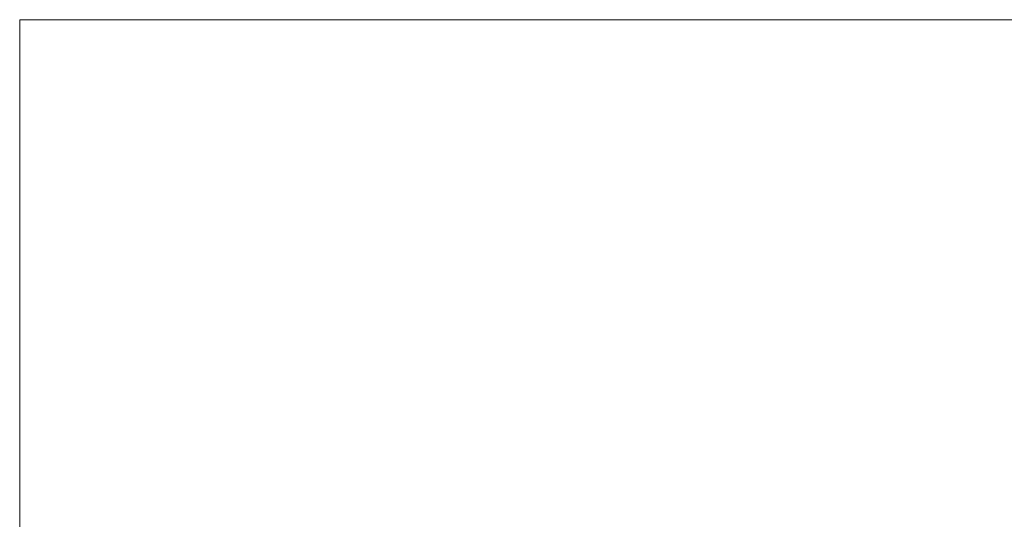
# Model space of a CAD drawing. Extents: x -138812 to 250702, y -18987 to 104055.
# Tile 142 of 193: x 107953 to 108498, y 74042 to 74319. Entities that reach past the tile are written whole.
import ezdxf

# ---------------------------------------------------------------- set-up
doc = ezdxf.new("R2010")
doc.units = 0
doc.header["$LTSCALE"] = 50
doc.layers.add('7 Voorgevel & doorsnede A-A$0$82 Interieur', color=7, linetype='CONTINUOUS')

# ---------------------------------------------------------------- blocks, each defined once
blk = doc.blocks.new('7 Voorgevel & doorsnede A-A$0$Section Elem_672_3', base_point=(108550.56, 1635.29))
at = {"layer": '7 Voorgevel & doorsnede A-A$0$82 Interieur', "color": 1, "linetype": 'Continuous', "lineweight": 0}
for p, q in [((94221.03, 2535.29), (94220.99, 2535.29)), ((94220.99, 1635.29), (94220.99, 2535.29)), ((94221.03, 2535.29), (94221.42, 2535.29)), ((94221.42, 2535.29), (94222.16, 2535.29)), ((94222.16, 2535.29), (94223.22, 2535.29)), ((94223.22, 2535.29), (94224.39, 2535.29)), ((94224.39, 2535.29), (94226.16, 2535.29)), ((94226.16, 2535.29), (94230.23, 2535.29)), ((94230.23, 2535.29), (94231.69, 2535.29)), ((94231.69, 2535.29), (94237.12, 2535.29)), ((94237.12, 2535.29), (94241.51, 2535.29)), ((94241.51, 2535.29), (94264.65, 2535.29)), ((94264.65, 2535.29), (94298.05, 2535.29)), ((94298.05, 2535.29), (94344.49, 2535.29)), ((94344.49, 2535.29), (94444.96, 2535.29)), ((94444.96, 2535.29), (94469.01, 2535.29)), ((94469.01, 2535.29), (94544.29, 2535.29)), ((94544.29, 2535.29), (94618.51, 2535.29)), ((94618.51, 2535.29), (94690.35, 2535.29)), ((94690.35, 2535.29), (94758.51, 2535.29)), ((94758.51, 2535.29), (94821.79, 2535.29)), ((94821.79, 2535.29), (94850.43, 2535.29)), ((94850.43, 2535.29), (94884.81, 2535.29)), ((94884.81, 2535.29), (94959.88, 2535.29)), ((94959.88, 2535.29), (94976.2, 2535.29)), ((95276.15, 2535.29), (95276.43, 2535.29)), ((95325.22, 1635.29), (95325.22, 2335.29)), ((94975.72, 1635.29), (94976.2, 1635.29)), ((95276.15, 1635.29), (95276.43, 1635.29))]:
    blk.add_line(p, q, dxfattribs=at)
at = {"layer": '7 Voorgevel & doorsnede A-A$0$82 Interieur', "color": 2, "linetype": 'Continuous', "lineweight": 0}
for p, q in [((94976.2, 2535.29), (95025.8, 2535.29)), ((94976.2, 1635.29), (94976.2, 2535.29)), ((95276.15, 1635.29), (95276.15, 2535.29)), ((94976.2, 1635.29), (95276.15, 1635.29))]:
    blk.add_line(p, q, dxfattribs=at)

msp = doc.modelspace()

# ---------------------------------------------------------------- block references
at = {"layer": '7 Voorgevel & doorsnede A-A$0$82 Interieur', "color": 9, "lineweight": 0}
msp.add_blockref('7 Voorgevel & doorsnede A-A$0$Section Elem_672_3', (122282.53701, 73419.01573), dxfattribs=at)

doc.saveas('drawing.dxf')
